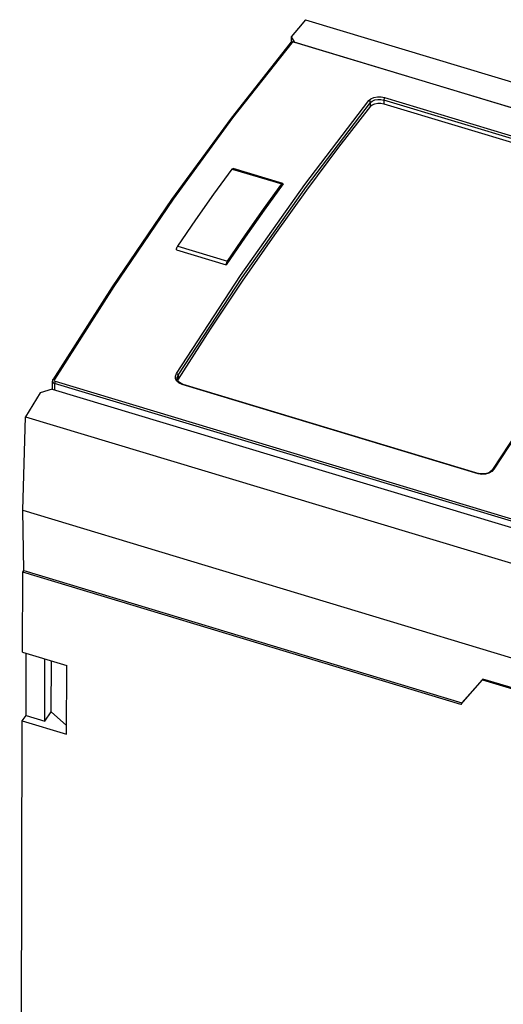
# Model space of a CAD drawing. Extents: x 0 to 594, y 0 to 420.
# Tile 17 of 25: x 486 to 497, y 123 to 145. Entities that reach past the tile are written whole.
import ezdxf

# ---------------------------------------------------------------- set-up
doc = ezdxf.new("R2010")
doc.units = 0
doc.header["$LTSCALE"] = 32.67
doc.layers.get('0').update_dxf_attribs({"linetype": 'CONTINUOUS'})

msp = doc.modelspace()

# ---------------------------------------------------------------- linework, layer by layer
at = {"color": 7, "linetype": 'CONTINUOUS'}
for p, q in [((492.483, 145.125), (516.462, 137.882)), ((492.165, 144.745), (492.165, 144.624)), ((492.165, 144.745), (492.234, 144.634)), ((492.15, 144.613), (492.147, 144.61)), ((492.243, 144.632), (515.374, 137.646)), ((494.203, 143.274), (500.708, 141.31)), ((491.98, 141.524), (490.89, 141.853)), ((489.644, 140.062), (490.735, 139.733)), ((488.232, 139.25), (486.93, 137.203)), ((498, 137.381), (496.59, 135.226)), ((486.923, 137.19), (486.92, 137.17)), ((486.92, 136.997), (486.92, 137.17)), ((486.93, 137.203), (486.923, 137.19)), ((489.663, 137.226), (489.663, 137.234)), ((489.663, 137.233), (489.663, 137.234)), ((489.673, 137.192), (489.683, 137.217)), ((489.745, 137.122), (489.703, 137.151)), ((486.915, 136.997), (486.649, 136.915)), ((486.915, 136.997), (510.173, 129.972)), ((489.786, 137.106), (489.745, 137.122)), ((489.786, 137.106), (496.291, 135.141)), ((486.649, 136.915), (486.33, 136.39)), ((486.268, 134.331), (486.33, 136.39)), ((486.33, 136.39), (510.309, 129.148)), ((496.358, 135.13), (496.291, 135.141)), ((486.291, 133.006), (486.268, 134.331)), ((486.268, 134.331), (510.454, 127.025)), ((486.26, 131.212), (486.265, 132.968)), ((486.265, 132.968), (486.291, 133.006)), ((495.895, 130.059), (486.265, 132.968)), ((486.291, 133.006), (495.921, 130.097)), ((486.26, 131.212), (487.234, 130.918)), ((486.34, 129.817), (486.343, 131.187)), ((486.75, 129.693), (486.753, 131.063)), ((486.894, 129.897), (486.897, 131.02)), ((487.23, 129.404), (487.234, 130.918)), ((495.895, 130.059), (496.369, 130.598)), ((496.382, 130.617), (495.921, 130.097)), ((496.369, 130.598), (496.382, 130.617)), ((496.369, 130.598), (519.246, 123.688)), ((510.537, 126.341), (496.382, 130.617)), ((495.921, 130.097), (495.895, 130.059)), ((486.256, 129.698), (486.34, 129.817)), ((486.34, 129.817), (486.75, 129.693)), ((486.75, 129.693), (486.894, 129.897)), ((486.894, 129.897), (487.231, 129.597)), ((486.199, 107.688), (486.256, 129.698)), ((486.256, 129.698), (487.23, 129.404))]:
    msp.add_line(p, q, dxfattribs=at)
at = {"color": 9, "linetype": 'CONTINUOUS'}
for p, q in [((492.147, 144.61), (492.147, 144.61)), ((492.194, 144.626), (492.18, 144.618)), ((492.213, 144.63), (492.194, 144.626)), ((492.233, 144.627), (492.213, 144.63)), ((515.364, 137.64), (492.233, 144.627)), ((493.911, 143.22), (493.911, 143.303)), ((494.203, 143.355), (494.203, 143.274)), ((500.708, 141.39), (494.203, 143.355)), ((494.221, 143.411), (500.726, 141.446)), ((490.869, 141.839), (491.959, 141.51)), ((489.674, 140.143), (490.764, 139.814)), ((486.93, 137.203), (486.931, 137.206)), ((486.962, 137.21), (486.958, 137.195)), ((486.958, 137.195), (486.965, 137.181)), ((486.965, 137.181), (486.981, 137.172)), ((486.968, 137.137), (486.967, 137.121)), ((486.981, 137.172), (510.112, 130.185)), ((489.655, 137.17), (489.626, 137.225)), ((489.705, 137.126), (489.655, 137.17)), ((489.683, 137.301), (489.683, 137.217)), ((486.941, 137.133), (486.967, 137.121)), ((486.967, 137.121), (486.966, 136.981)), ((510.097, 130.134), (486.967, 137.121)), ((489.772, 137.096), (489.705, 137.126)), ((496.277, 135.131), (489.772, 137.096)), ((496.355, 135.117), (496.277, 135.131))]:
    msp.add_line(p, q, dxfattribs=at)
at = {"color": 7, "linetype": 'CONTINUOUS'}
for points in [[(492.483, 145.125), (492.324, 144.936), (492.165, 144.745)], [(492.147, 144.61), (490.845, 142.959), (489.539, 141.171), (488.232, 139.25)], [(492.198, 144.636), (492.171, 144.628), (492.15, 144.613)], [(492.243, 144.632), (492.228, 144.636), (492.198, 144.636)], [(493.911, 143.22), (493.208, 142.317), (492.503, 141.375), (491.797, 140.392)], [(493.911, 143.22), (493.949, 143.253), (494.004, 143.276), (494.068, 143.288), (494.136, 143.287), (494.203, 143.274)], [(489.674, 140.143), (490.072, 140.72), (490.47, 141.286), (490.869, 141.839)], [(490.869, 141.839), (490.878, 141.849), (490.887, 141.853), (490.89, 141.853)], [(491.988, 141.512), (491.57, 140.933), (491.152, 140.339), (490.735, 139.733)], [(490.764, 139.814), (491.162, 140.391), (491.561, 140.957), (491.959, 141.51)], [(491.98, 141.524), (491.977, 141.524), (491.968, 141.52), (491.959, 141.51)], [(491.988, 141.512), (491.984, 141.521), (491.98, 141.524)], [(491.797, 140.392), (491.092, 139.371), (490.386, 138.313), (489.683, 137.217)], [(489.644, 140.062), (489.649, 140.084), (489.656, 140.106), (489.664, 140.126), (489.674, 140.143)], [(490.764, 139.814), (490.755, 139.797), (490.746, 139.777), (490.739, 139.754), (490.735, 139.733)], [(489.703, 137.151), (489.674, 137.187), (489.663, 137.226)], [(496.59, 135.226), (496.583, 135.215), (496.543, 135.177)], [(496.543, 135.177), (496.488, 135.149), (496.425, 135.132), (496.358, 135.13)]]:
    msp.add_lwpolyline(points, dxfattribs=at)
at = {"color": 9, "linetype": 'CONTINUOUS'}
for points in [[(492.18, 144.618), (490.878, 142.967), (489.572, 141.178), (488.265, 139.257), (486.962, 137.21)], [(492.18, 144.618), (492.161, 144.619), (492.147, 144.61)], [(492.233, 144.627), (492.241, 144.633), (492.243, 144.632)], [(493.877, 143.347), (493.921, 143.385), (493.985, 143.413), (494.062, 143.427), (494.144, 143.427), (494.221, 143.411)], [(489.645, 137.34), (491.055, 139.495), (492.467, 141.5), (493.877, 143.347)], [(489.683, 137.301), (491.092, 139.455), (492.503, 141.458), (493.911, 143.303)], [(493.911, 143.303), (493.907, 143.321), (493.894, 143.337), (493.877, 143.347)], [(493.911, 143.303), (493.95, 143.335), (494.004, 143.358), (494.069, 143.369), (494.137, 143.368), (494.203, 143.355)], [(494.221, 143.411), (494.214, 143.4), (494.208, 143.385), (494.204, 143.369), (494.203, 143.355)], [(500.854, 141.239), (499.445, 139.392), (498.032, 137.388), (496.622, 135.232)], [(486.92, 137.17), (486.925, 137.151), (486.941, 137.133)], [(486.931, 137.206), (486.944, 137.212), (486.962, 137.21)], [(486.981, 137.172), (486.974, 137.156), (486.968, 137.137)], [(489.626, 137.225), (489.623, 137.283), (489.645, 137.34)], [(489.645, 137.34), (489.664, 137.33), (489.677, 137.316), (489.683, 137.301)], [(489.663, 137.234), (489.664, 137.252), (489.683, 137.301)], [(489.786, 137.106), (489.779, 137.104), (489.772, 137.096)], [(496.622, 135.232), (496.578, 135.183), (496.514, 135.145)], [(496.59, 135.226), (496.592, 135.228), (496.605, 135.234), (496.622, 135.232)], [(496.277, 135.131), (496.284, 135.139), (496.29, 135.141)], [(496.514, 135.145), (496.436, 135.122), (496.355, 135.117)]]:
    msp.add_lwpolyline(points, dxfattribs=at)

doc.saveas('drawing.dxf')
